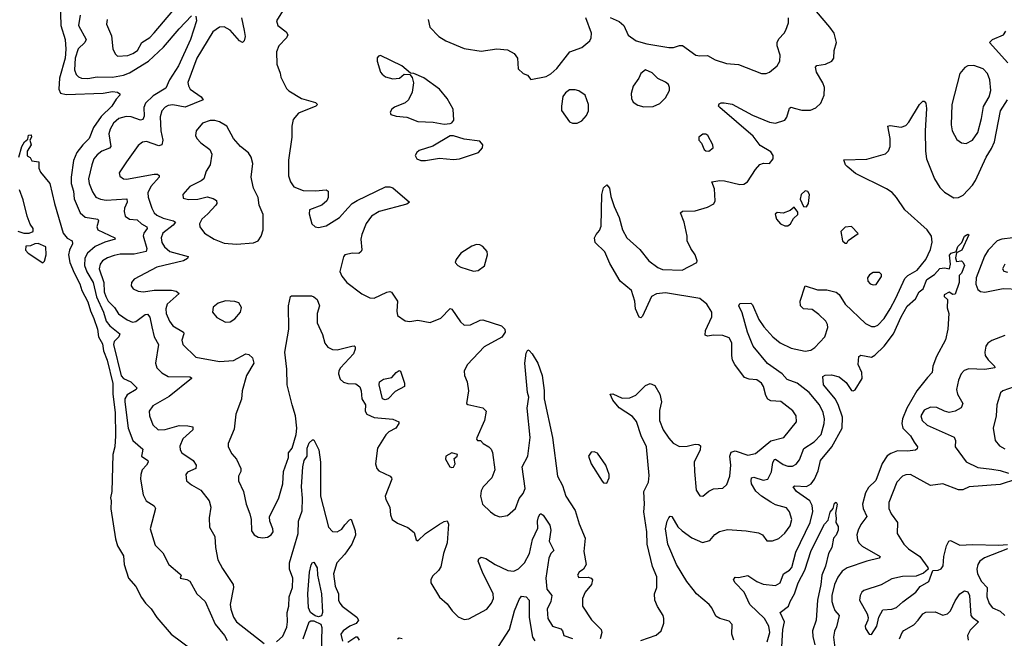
# Model space of a CAD drawing. Extents: x 1550320 to 1685906, y 509093 to 640511.
# Tile 3 of 256: x 1558306 to 1564661, y 520938 to 524933. Entities that reach past the tile are written whole.
import ezdxf

# ---------------------------------------------------------------- set-up
doc = ezdxf.new("R2010")
doc.units = 0

msp = doc.modelspace()

# ---------------------------------------------------------------- linework, layer by layer
at = {"layer": '0CON20XD'}
for points in [[(1558566.2, 525045), (1558570.6, 524895), (1558600.3, 524805), (1558603.4, 524743.4), (1558599.1, 524685), (1558563.1, 524555), (1558557.9, 524485), (1558569.1, 524459.2), (1558605, 524450), (1558845, 524458.9), (1558905, 524470), (1558937.5, 524465), (1558953.3, 524455), (1558953.3, 524445), (1558929.4, 524420.6), (1558900, 524375), (1558832.5, 524307.5), (1558782.7, 524237.3), (1558755.4, 524165), (1558712.5, 524125), (1558675.2, 524075), (1558653, 524023), (1558637.2, 523915), (1558637.5, 523875), (1558653.4, 523825), (1558656.9, 523775), (1558695.8, 523685.8), (1558728.4, 523658.4), (1558810.8, 523645), (1558814.5, 523635), (1558803.6, 523595), (1558810, 523575), (1558920, 523525), (1558922.5, 523515), (1558855, 523496.7), (1558792.4, 523467.6), (1558743.6, 523425), (1558726.3, 523393.7), (1558724.4, 523345), (1558739.3, 523305), (1558779.4, 523235), (1558802.7, 523142.7), (1558846.6, 523045), (1558865, 522985.3), (1558886.7, 522955), (1558951.5, 522905), (1558946.4, 522885), (1558915.3, 522855), (1558912.2, 522835), (1558961.9, 522631.9), (1558975.7, 522615.7), (1559024.2, 522594.2), (1559061.5, 522555), (1559058.1, 522545), (1558999.1, 522510.9), (1558985.3, 522485), (1558984.8, 522465), (1559005.6, 522295.6), (1559036.8, 522215), (1559100, 522160), (1559096.1, 522136.1), (1559091.4, 522115), (1559133.8, 522085), (1559135.7, 522075), (1559125.5, 522055), (1559096.2, 522025), (1559086.9, 521995), (1559085.5, 521965), (1559103.8, 521865), (1559123.1, 521825), (1559173.7, 521793.7), (1559182.2, 521775), (1559148.5, 521645), (1559179.7, 521539.7), (1559228.8, 521488.8), (1559269.2, 521415), (1559340, 521355), (1559347.5, 521345), (1559342.5, 521325), (1559385, 521317.5), (1559405, 521306.7), (1559450, 521225), (1559502.9, 521175), (1559568.7, 521028.7), (1559627.3, 520955), (1559645, 520923.1)], [(1558696.7, 524963.3), (1558684.6, 524895), (1558734.1, 524805), (1558726.8, 524785), (1558684, 524745), (1558663.5, 524685), (1558658.8, 524608.8), (1558669.6, 524579.6), (1558685, 524564.5), (1558705.3, 524555.3), (1558745, 524552.5), (1558805, 524564.2), (1558905, 524562.8), (1558975, 524575.7), (1559015, 524590.3), (1559137.2, 524665), (1559235, 524755.9), (1559334.6, 524875), (1559415, 524957.8)], [(1558871.5, 524935), (1558865.7, 524904.3), (1558898.6, 524828.6), (1558907.5, 524745), (1558922.2, 524712.2), (1558937.5, 524697.5), (1559005, 524702.7), (1559037.1, 524715), (1559066.7, 524735), (1559093.7, 524786.3), (1559145, 524819.1), (1559175, 524847.5), (1559295, 524989.5)], [(1560014, 525005), (1559964.4, 524925), (1559972.9, 524895), (1560025, 524854.2), (1560037.5, 524835), (1560028.1, 524815), (1559978.9, 524765), (1559963.6, 524725), (1559966, 524646), (1559987.9, 524587.9), (1559991.7, 524561.7), (1560028.9, 524488.9), (1560042.8, 524472.8), (1560124.6, 524424.6), (1560215, 524397.5), (1560227.5, 524385), (1560217.5, 524375), (1560105, 524328.6), (1560071.9, 524288.1), (1560062, 524245), (1560062.9, 524175), (1560041.5, 524025), (1560041.5, 523925), (1560053.9, 523885), (1560075, 523852.5), (1560135, 523830), (1560215, 523826.9), (1560285, 523833.3), (1560296.2, 523825), (1560296.7, 523785), (1560287.7, 523762.3), (1560255.7, 523734.3), (1560176.7, 523705), (1560175, 523680), (1560192, 523615), (1560213.8, 523595), (1560235, 523590), (1560285, 523600.6), (1560370, 523655), (1560425, 523716), (1560452.5, 523745), (1560484.7, 523765.3), (1560667, 523853), (1560695, 523853.3), (1560715, 523846.2), (1560822.5, 523755), (1560805, 523741.2), (1560626.3, 523693.7), (1560575.7, 523665), (1560542.6, 523617.4), (1560514.6, 523545.4), (1560508.9, 523515), (1560514.3, 523445.7), (1560509.2, 523435), (1560495, 523422.5), (1560455, 523425.7), (1560404, 523415), (1560395, 523402.5), (1560372.3, 523307.7), (1560385, 523276), (1560418.6, 523235), (1560515, 523161.9), (1560565, 523135.6), (1560595, 523133.6), (1560675, 523173.3), (1560695, 523178.1), (1560705, 523174.2), (1560744.4, 523115), (1560739.5, 523050.5), (1560745, 523023.3), (1560795, 522987.1), (1560825, 522983.1), (1560875, 522992.9), (1560955, 522976.7), (1561025, 523004.4), (1561085, 523068.8), (1561095, 523063.3), (1561151.2, 522981.2), (1561175, 522960), (1561215, 522961.2), (1561278.3, 522991.7), (1561295, 522994.2), (1561415.9, 522955.9), (1561437.5, 522935), (1561440, 522915), (1561417.6, 522882.4), (1561305, 522820.6), (1561196.7, 522705), (1561175.6, 522665), (1561176.5, 522635), (1561193.3, 522595), (1561202.9, 522535), (1561190, 522455), (1561197.5, 522447.5), (1561295, 522425.7), (1561317.5, 522405), (1561306.6, 522343.4), (1561256.7, 522233.3), (1561253.9, 522223.9), (1561260, 522215), (1561280, 522215), (1561297.5, 522195), (1561334.1, 522174.1), (1561348.3, 522158.3), (1561356.9, 522136.9), (1561371.9, 522025), (1561353.3, 521975), (1561297.1, 521915), (1561285, 521890), (1561279.5, 521855), (1561293.3, 521805), (1561343.9, 521753.9), (1561375, 521732.2), (1561405, 521721.4), (1561455, 521730), (1561505.7, 521775), (1561530.2, 521839.8), (1561556.4, 521873.7), (1561568.4, 521905), (1561550, 522045), (1561585.4, 522115), (1561600, 522235), (1561581.1, 522425), (1561592, 522495), (1561584.4, 522524.4), (1561566, 522715), (1561575, 522780), (1561585, 522800), (1561595, 522797.5), (1561614.1, 522774.1)], [(1562316.1, 520923.9), (1562415, 520957.5), (1562446.7, 520985), (1562463.3, 521035), (1562463.3, 521065), (1562458.8, 521085), (1562422.1, 521142.1), (1562405.8, 521185), (1562404.2, 521225.8), (1562418.8, 521265), (1562418, 521335), (1562391.5, 521401.5), (1562356, 521546), (1562352.9, 521625), (1562334.7, 521755), (1562338.7, 521805), (1562334.6, 521885.4), (1562365.4, 521945), (1562368.8, 521988.8), (1562350.8, 522175), (1562318.1, 522245), (1562287.5, 522337.5), (1562260.5, 522370.5), (1562175, 522427.1), (1562134, 522475), (1562117.5, 522515), (1562135, 522516), (1562195, 522489.4), (1562245, 522491.4), (1562282.6, 522507.4), (1562345, 522571.2), (1562375, 522583.8), (1562405, 522571.2), (1562438.1, 522515), (1562447.8, 522465), (1562435, 522410), (1562436.2, 522345), (1562460.4, 522285), (1562495, 522230), (1562525, 522197.1), (1562565, 522177.1), (1562615, 522178.9), (1562665, 522190.5), (1562689.1, 522189.1), (1562701.2, 522181.2), (1562697.5, 522155), (1562660.4, 522075), (1562660.6, 522015), (1562671.4, 521895), (1562695, 521858.8), (1562715, 521856.2), (1562755, 521888.8), (1562785, 521902.5), (1562845, 521908), (1562869.7, 521930.3), (1562890, 521985), (1562895.4, 522055), (1562888.8, 522115), (1562899.3, 522140.7), (1562925, 522148.8), (1563005, 522120.4), (1563055, 522130.8), (1563155, 522213.1), (1563238.6, 522235), (1563320.6, 522335), (1563318.9, 522375), (1563296.9, 522406.9), (1563218, 522468), (1563155, 522471.5), (1563135, 522481.5), (1563121.2, 522505), (1563106.5, 522565), (1563095, 522585.7), (1563065, 522607.5), (1563015, 522610.4), (1562985, 522621.1), (1562922.5, 522705), (1562907.7, 522735), (1562902, 522765), (1562902.2, 522845), (1562885, 522877.5), (1562845, 522894.4), (1562785, 522895.6), (1562745, 522888.1), (1562730, 522895), (1562732.1, 522925), (1562774.5, 523015), (1562774.5, 523044.5), (1562741.5, 523095), (1562695, 523131.5), (1562475, 523169.7), (1562416.7, 523163.3), (1562385, 523144.3), (1562325, 523017.5), (1562315, 523007.5), (1562305, 523012.5), (1562280, 523065), (1562277.1, 523115), (1562255, 523183.8), (1562182, 523245), (1562115, 523357.5), (1562082.7, 523432.7), (1562021.2, 523495), (1562016.7, 523525), (1562026.2, 523545), (1562047.6, 523572.4), (1562059.7, 523600.3), (1562064.3, 523804.3), (1562075, 523847.5), (1562095, 523866.7), (1562113.3, 523845), (1562121.7, 523791.7), (1562143.9, 523726.1), (1562175.6, 523655), (1562196.3, 523576.3), (1562224, 523525), (1562308, 523448), (1562365.8, 523375), (1562425, 523331.9), (1562455, 523318.9), (1562581.2, 523315), (1562675.7, 523364.3), (1562678, 523375), (1562665.8, 523415), (1562637.5, 523455), (1562613.8, 523505), (1562613.8, 523535), (1562594.3, 523625), (1562571.2, 523685), (1562584.4, 523695.6), (1562665, 523698.1), (1562745, 523722), (1562786.8, 523743.2), (1562795.8, 523764.2), (1562791.7, 523841.7), (1562772.5, 523885), (1562825, 523894.3), (1562855, 523893.1), (1562955, 523868.8), (1562980, 523870), (1563003.9, 523886.1), (1563055, 523966.2), (1563083.2, 523996.8), (1563106.4, 524006.4), (1563145.7, 524004.3), (1563170, 524035), (1563170, 524055), (1563155, 524080), (1563085, 524121.4), (1563040.5, 524180.5), (1562826.2, 524365), (1562816.7, 524375), (1562820.7, 524389.3), (1562833.9, 524396.1), (1562854.1, 524395.9), (1562905, 524387.5), (1563036.6, 524316.6), (1563145, 524270.8), (1563184.6, 524264.6), (1563244, 524285), (1563256.6, 524303.4), (1563275, 524361.2), (1563285, 524367.5), (1563305, 524362.2), (1563355, 524347.8), (1563411.3, 524348.7), (1563445, 524362.9), (1563476.3, 524393.7), (1563498.1, 524445), (1563500, 524495), (1563490, 524525), (1563450, 524595), (1563442.5, 524627.5), (1563452.2, 524637.8), (1563507.5, 524645), (1563548, 524665), (1563560, 524685), (1563564, 524735), (1563578.6, 524785), (1563562.5, 524845), (1563534.5, 524885), (1563448.6, 524985)], [(1559443.3, 524955), (1559446.8, 524926.8), (1559408.6, 524805), (1559330.4, 524635), (1559272.6, 524545), (1559249.7, 524490.3), (1559168, 524442), (1559118.4, 524395), (1559106.8, 524365), (1559109.9, 524310.1), (1559101.6, 524288.4), (1559085, 524284.6), (1559025.8, 524305.8), (1558992.3, 524307.7), (1558945.2, 524294.8), (1558911.5, 524265), (1558889.2, 524225), (1558881.1, 524195), (1558894.6, 524115), (1558885, 524102.5), (1558837.1, 524082.9), (1558805, 524060.5), (1558785.5, 524035), (1558770.8, 523995), (1558751.1, 523905), (1558755.4, 523875), (1558775, 523820.8), (1558797.3, 523787.3), (1558826.6, 523773.4), (1558865, 523768.5), (1558996.9, 523776.9), (1559000.6, 523755), (1558982.2, 523715), (1558979.6, 523695), (1558986.9, 523665), (1559015, 523645.4), (1559065, 523641.3), (1559092.5, 523615), (1559126.6, 523595), (1559127.9, 523585), (1559107.9, 523555), (1559103.3, 523536.7), (1559127, 523455), (1559123.3, 523435), (1559045, 523418.4), (1558955, 523418.4), (1558915, 523410.8), (1558872.5, 523395), (1558841.1, 523375), (1558825, 523354), (1558819.3, 523325), (1558848.1, 523235), (1558852, 523175), (1558861.2, 523145), (1558877.9, 523115), (1558918.9, 523075), (1558943.5, 523033.5), (1559000, 522995), (1559035, 522980), (1559055, 522982.9), (1559115, 523029.6), (1559131.7, 523031.7), (1559145, 523012.5), (1559159.6, 522950.4), (1559173.1, 522885), (1559201.8, 522835), (1559182.9, 522715), (1559192, 522685), (1559222.4, 522652.4), (1559265, 522627.9), (1559405, 522626.5), (1559415, 522620), (1559415.8, 522615), (1559270.1, 522499.9), (1559165, 522440), (1559140.8, 522405), (1559144.3, 522375), (1559165, 522316.7), (1559200, 522285), (1559245, 522285.5), (1559335, 522311.6), (1559390.8, 522310.8), (1559423.2, 522303.2), (1559423.1, 522285), (1559359.5, 522225), (1559339.2, 522179.2), (1559341.9, 522155), (1559353.1, 522135), (1559425.8, 522085), (1559444.2, 522055), (1559443.8, 522035), (1559390, 522010), (1559379.2, 521995)], [(1559738.5, 524945), (1559755.8, 524864.2), (1559761.4, 524825), (1559755, 524797.5), (1559745, 524786.2), (1559725, 524795.7), (1559664.7, 524864.7), (1559625, 524887.9), (1559595, 524884.5), (1559553.3, 524855), (1559449.2, 524685), (1559391.9, 524528.1), (1559394.6, 524505), (1559405.5, 524485), (1559478.1, 524435), (1559490, 524415), (1559375, 524368.8), (1559295, 524383.9), (1559265, 524379.1), (1559245, 524368.8), (1559223.8, 524345), (1559211.8, 524305), (1559217.5, 524215), (1559229.1, 524155), (1559224.4, 524125.6), (1559205, 524118.1), (1559125, 524145.5), (1559098.6, 524141.4), (1559069.8, 524120.2), (1558995, 524014), (1558948, 523945), (1558952.4, 523922.4), (1558975, 523905.7), (1558996.3, 523903.7), (1559175, 523936.2), (1559194.5, 523934.5), (1559206.4, 523926.4), (1559206.7, 523915), (1559153.1, 523855), (1559133.1, 523815), (1559135, 523786.7), (1559158.2, 523715), (1559173.9, 523685), (1559191, 523671), (1559231.9, 523651.9), (1559298, 523635), (1559311.4, 523625), (1559295.5, 523605), (1559229.6, 523555), (1559219.2, 523525), (1559223.9, 523495), (1559240, 523465), (1559275, 523436.9), (1559394, 523404), (1559389.8, 523390.2), (1559363.8, 523375), (1559190.8, 523335), (1559045, 523257.1), (1559027.5, 523235), (1559025.8, 523215), (1559038, 523195), (1559070.8, 523179.2), (1559105, 523174.5), (1559173.9, 523186.1), (1559285.3, 523185.3), (1559315, 523178.8), (1559336.2, 523165), (1559258.5, 523095), (1559248.2, 523065), (1559250.8, 523035), (1559272.1, 522985), (1559294.4, 522955), (1559362.9, 522915), (1559365.6, 522905), (1559353.4, 522863.4), (1559360, 522835), (1559443.1, 522753.1), (1559595.4, 522724.6), (1559685, 522732.9), (1559765, 522774.5), (1559785, 522771.5), (1559809.6, 522749.6), (1559816.5, 522715), (1559770, 522635), (1559742.9, 522535), (1559737, 522483), (1559701.8, 522385), (1559689.3, 522289.3), (1559651.4, 522195), (1559650.8, 522175), (1559675, 522130), (1559705.4, 522095.4), (1559732.9, 522035), (1559732.5, 522015), (1559719.2, 521985), (1559719.2, 521955), (1559750, 521885), (1559768.8, 521805), (1559792.3, 521742.3), (1559800, 521705), (1559801.7, 521631.7), (1559818.8, 521605), (1559845, 521590), (1559875, 521585.8), (1559905, 521590.8), (1559928.8, 521605), (1559941.2, 521625), (1559940, 521645), (1559920, 521695), (1559918.8, 521721.2), (1559978, 521845), (1560003.5, 521935), (1560009.2, 522015), (1560040.7, 522105), (1560040.4, 522135), (1560063.8, 522165), (1560091.2, 522255), (1560095.3, 522295), (1560086, 522375), (1560064.7, 522445), (1560033.2, 522575), (1560031.3, 522675), (1560017.7, 522785), (1560043.4, 522935), (1560040.5, 523085), (1560053.8, 523145), (1560060.6, 523149.4), (1560188.6, 523148.6), (1560205, 523143.1), (1560225.7, 523125), (1560242, 523085), (1560226.9, 523035), (1560226.5, 522975), (1560259.8, 522899.8), (1560274.7, 522844.7), (1560295, 522817.1), (1560325, 522801.9), (1560355, 522800.6), (1560450, 522825), (1560465.8, 522825.8), (1560470.7, 522820.7), (1560472, 522805), (1560460, 522775), (1560377.1, 522685), (1560365.6, 522665), (1560363.1, 522645), (1560375, 522611.2), (1560395, 522592.5), (1560425, 522582.5), (1560475, 522581.8), (1560500.9, 522560.9), (1560510.4, 522535), (1560515, 522483.3), (1560538.8, 522445), (1560536.7, 522405), (1560547.5, 522385), (1560595, 522363.8), (1560715, 522353.3), (1560752.5, 522335), (1560752.5, 522325), (1560733.3, 522295), (1560689.1, 522270.9), (1560668.3, 522251.7), (1560615.8, 522165), (1560601.9, 522065), (1560610.6, 522035), (1560625, 522019.4), (1560697.5, 521985), (1560706.2, 521975), (1560708, 521965), (1560666, 521855), (1560670, 521835), (1560695.8, 521785), (1560700, 521735), (1560711.2, 521705), (1560745, 521682), (1560812.3, 521652.3), (1560851.7, 521621.7), (1560864.2, 521574.2), (1560875, 521566.2), (1560925.3, 521614.7), (1561015, 521675.6), (1561045, 521692.5), (1561065.8, 521695.8), (1561072.9, 521675), (1561065.4, 521555), (1561041.9, 521485), (1561025, 521398.8), (1561009.2, 521375), (1560971.2, 521338.8), (1560960, 521315), (1560960, 521295), (1561015, 521203.8), (1561065, 521161.2), (1561097.5, 521115), (1561137, 521077), (1561175, 521060), (1561205, 521063.3), (1561321.2, 521125), (1561352, 521165), (1561364.2, 521195), (1561362.5, 521225), (1561292.2, 521365), (1561266, 521435), (1561268.8, 521451.2), (1561285, 521461.2), (1561315, 521454), (1561374, 521414), (1561456.7, 521375), (1561495, 521372.1), (1561525, 521386.5), (1561565.3, 521425), (1561597.6, 521485), (1561615.3, 521575), (1561650.3, 521649.7), (1561649.1, 521695), (1561655, 521721.2), (1561665, 521742), (1561672.3, 521742.3), (1561685, 521734), (1561728, 521668), (1561733.3, 521635), (1561723.8, 521565), (1561754.3, 521505.7), (1561734.7, 521485.3), (1561720.6, 521455), (1561702.2, 521325), (1561707.8, 521255), (1561740.5, 521215), (1561734.6, 521175), (1561710.4, 521125), (1561715.4, 521065), (1561745, 521015.5), (1561798.9, 520998.9), (1561810.4, 520985), (1561818.6, 520955), (1561875, 520937.3)], [(1560941.9, 524935), (1560954.2, 524885), (1561012, 524825), (1561055.7, 524795.7), (1561175, 524748), (1561285, 524730), (1561385.9, 524744.1), (1561455, 524739.2), (1561496.7, 524715), (1561520, 524685), (1561522.5, 524615), (1561556, 524586), (1561584.1, 524574.1), (1561605, 524546.7), (1561705, 524566.2), (1561735, 524583.3), (1561772.7, 524617.3), (1561857.5, 524725), (1561935, 524753.3), (1561985, 524796.7), (1561994, 524815), (1561995.8, 524845), (1561961.2, 524945)], [(1562116.8, 524946.8), (1562175, 524921.8), (1562206.5, 524895), (1562233.3, 524833.3), (1562285, 524795.7), (1562355, 524777.5), (1562495, 524753.5), (1562526.3, 524753.7), (1562565, 524767.1), (1562585, 524765.4), (1562670, 524705), (1562695, 524699.2), (1562745, 524702.2), (1562794, 524674), (1562869.1, 524649.1), (1562945, 524644.6), (1563095, 524586.5), (1563125, 524585.5), (1563145.4, 524594.6), (1563195, 524635.8), (1563212.2, 524665), (1563214.5, 524705), (1563195, 524763.3), (1563194.6, 524785), (1563205, 524808.6), (1563241.4, 524845), (1563251.9, 524865), (1563267.4, 524912.6), (1563268.5, 524945)], [(1564683.8, 524653.8), (1564566.7, 524785), (1564584.3, 524805.7), (1564655.4, 524834.6), (1564671.7, 524858.3)], [(1561045, 524257.5), (1561085, 524262), (1561095, 524266.2), (1561108, 524285), (1561104.1, 524355.9), (1561064.4, 524425), (1561015, 524484.4), (1560915, 524557.5), (1560850, 524585), (1560828.3, 524588.3), (1560772.5, 524635), (1560635, 524702.5), (1560621.7, 524698.3), (1560613, 524687), (1560612.5, 524665), (1560634.2, 524595), (1560645, 524581.2), (1560667.5, 524565), (1560715, 524552), (1560757.5, 524555), (1560788.3, 524581.7), (1560825, 524580), (1560838.8, 524558.8), (1560848.8, 524525), (1560840, 524465), (1560815.8, 524415), (1560793.4, 524396.6), (1560725, 524368), (1560707.5, 524355), (1560697.5, 524335), (1560701.7, 524321.7), (1560735, 524310), (1560805, 524304), (1560875, 524275.7), (1560975, 524271.9), (1561045, 524257.5)], [(1562335, 524370), (1562395, 524372), (1562437.9, 524392.1), (1562475, 524428.8), (1562500, 524475), (1562501.2, 524495), (1562493.3, 524515), (1562475, 524530), (1562424.3, 524554.3), (1562389.1, 524589.1), (1562345, 524610), (1562316.2, 524585), (1562303.3, 524555), (1562266.1, 524503.9), (1562252.7, 524457.3), (1562254.2, 524425), (1562265, 524401.2), (1562295, 524381.4), (1562335, 524370)], [(1564415, 524133.1), (1564455, 524154.4), (1564489.6, 524205), (1564513.8, 524295), (1564526.7, 524373.3), (1564563.6, 524435), (1564573.6, 524475), (1564567.9, 524545), (1564551.9, 524585), (1564524, 524615), (1564465, 524638.2), (1564425, 524634.4), (1564406, 524625), (1564373.9, 524586.1), (1564323.6, 524385), (1564318.2, 524255), (1564324.5, 524215), (1564355, 524159.2), (1564385, 524137.5), (1564415, 524133.1)], [(1561905, 524263.8), (1561935, 524278.8), (1561965.5, 524314.5), (1561978.1, 524345), (1561977.1, 524385), (1561955, 524446.2), (1561915, 524473.3), (1561890.7, 524480.7), (1561855, 524480), (1561828.3, 524461.7), (1561812.7, 524437.3), (1561802.5, 524375), (1561803.9, 524346.1), (1561855, 524274), (1561875, 524264.2), (1561905, 524263.8)], [(1563633.8, 523096.2), (1563765, 522971.8), (1563805, 522951.8), (1563825, 522951.5), (1563845, 522960.5), (1563886.4, 523003.6), (1563925, 523066.5), (1563962.2, 523135), (1564018.3, 523261.7), (1564038.8, 523281.2), (1564099.6, 523315), (1564155, 523383.6), (1564185, 523449.2), (1564195.9, 523495.9), (1564190.5, 523535), (1564163.5, 523575), (1564018.9, 523705), (1563965.5, 523785), (1563936.7, 523816.7), (1563901.5, 523841.5), (1563700.3, 523940.3), (1563646.2, 523985), (1563635.8, 523995.8), (1563625, 524027.5), (1563775, 524032.5), (1563894.3, 524065.7), (1563914.2, 524085.8), (1563924.2, 524115), (1563924.2, 524165), (1563910, 524245), (1563925, 524249.2), (1563995, 524240), (1564025, 524250), (1564045, 524271.2), (1564115, 524386.2), (1564135, 524406.7), (1564145, 524406.7), (1564154.2, 524394.2), (1564159.3, 524359.3), (1564149.7, 524215), (1564152, 524085), (1564158.5, 524035), (1564210.5, 523905), (1564245, 523850), (1564275, 523819.5), (1564335, 523783.1), (1564365, 523784.3), (1564395, 523799.2), (1564455, 523864.4), (1564475.4, 523895), (1564544.3, 524045.7), (1564579.4, 524100.6), (1564597.5, 524145), (1564636.8, 524345), (1564681.2, 524415)], [(1559705, 523484.3), (1559815, 523491.2), (1559845, 523503.8), (1559864.5, 523535.5), (1559877.1, 523575), (1559877.5, 523675), (1559852.5, 523735), (1559844.4, 523785), (1559815.6, 523845), (1559804, 523895), (1559800, 523915), (1559810.8, 524005), (1559800, 524045), (1559782.7, 524072.7), (1559731.2, 524115), (1559685.4, 524165.4), (1559643.3, 524245), (1559595, 524272.9), (1559565, 524282.1), (1559535, 524282.7), (1559485, 524264.3), (1559444.3, 524215), (1559440, 524185), (1559450, 524165), (1559475, 524138.6), (1559534.2, 524095), (1559545.6, 524064.4), (1559535.7, 523995), (1559510, 523955), (1559493.8, 523905), (1559478.3, 523891.7), (1559404.2, 523855.8), (1559360, 523805), (1559360.7, 523780.7), (1559395, 523770.8), (1559455, 523774.3), (1559515, 523788), (1559555, 523779.2), (1559575.7, 523765.7), (1559578, 523745), (1559572.5, 523735), (1559521.4, 523678.6), (1559480.8, 523645), (1559466, 523615), (1559468.6, 523595), (1559499.2, 523555), (1559562, 523515), (1559625, 523490.5), (1559705, 523484.3)], [(1558299.4, 524045), (1558320, 524115), (1558337.1, 524145), (1558358.3, 524161.7), (1558362.2, 524187.8), (1558379.1, 524189.1), (1558382.9, 524175), (1558371.2, 524155), (1558380, 524125), (1558354.2, 524085), (1558354.4, 524054.4), (1558373, 524043), (1558385, 524022.5), (1558430, 524015), (1558430, 523975), (1558439.3, 523949.3), (1558500, 523875), (1558530, 523745), (1558585.8, 523555), (1558613, 523523), (1558645.5, 523505), (1558646, 523485), (1558627.5, 523445), (1558621.9, 523415), (1558630, 523365), (1558658.1, 523298.1), (1558695, 523226), (1558706.9, 523185), (1558745, 523110), (1558762.3, 523052.3), (1558785, 523003.8), (1558808.5, 522935), (1558814.5, 522884.5), (1558840.6, 522840.6), (1558847.1, 522795), (1558871.5, 522735), (1558906.3, 522583.7), (1558907.1, 522515), (1558921.2, 522395), (1558924.7, 522245.3), (1558920.5, 522175), (1558906.9, 522125), (1558900, 521885), (1558892, 521845), (1558896.7, 521825), (1558894.1, 521774.1), (1558925, 521580), (1558937.5, 521535), (1558975, 521470), (1558980, 521415), (1559008.8, 521325), (1559055, 521272.5), (1559091.7, 521201.7), (1559117.5, 521165), (1559155, 521127.5), (1559190.9, 521070.9), (1559284.3, 520964.3), (1559416.7, 520865)], [(1560925, 524024.2), (1561015, 524039.2), (1561105, 524029.4), (1561145.6, 524034.4), (1561267.5, 524075), (1561293.3, 524105), (1561296.2, 524125), (1561275, 524148.8), (1561175, 524162), (1561105, 524184), (1561085, 524182), (1560973, 524117), (1560885, 524087.5), (1560868.8, 524075), (1560858.8, 524055), (1560870, 524035), (1560895, 524024.2), (1560925, 524024.2)], [(1562755, 524084), (1562782.5, 524105), (1562780, 524125), (1562746.7, 524185), (1562735, 524193.8), (1562715, 524193.8), (1562690, 524175), (1562690, 524155), (1562707.5, 524135), (1562723.8, 524095), (1562735, 524086.2), (1562755, 524084)], [(1558295, 523566.7), (1558333.6, 523553.6), (1558366.4, 523553.6), (1558392.5, 523565), (1558393.3, 523585), (1558373.2, 523613.2), (1558354, 523665), (1558328.7, 523768.7), (1558305.7, 523835)], [(1563385, 523723.8), (1563398, 523745), (1563403.8, 523805), (1563393.9, 523823.9), (1563375, 523828.8), (1563350, 523805), (1563344.2, 523774.2), (1563365, 523727.5), (1563385, 523723.8)], [(1563265, 523601.2), (1563281.2, 523615), (1563300, 523650), (1563328.8, 523675), (1563329.5, 523689.5), (1563305, 523722.5), (1563278.8, 523701.2), (1563235, 523682.5), (1563195, 523687.5), (1563183, 523677), (1563190, 523645), (1563216.7, 523615), (1563245, 523602), (1563265, 523601.2)], [(1563645, 523490), (1563653.6, 523506.4), (1563717, 523553), (1563675, 523597.5), (1563635, 523593.8), (1563606.2, 523565), (1563617.5, 523505), (1563635, 523490), (1563645, 523490)], [(1563130.3, 520915), (1563147.2, 520975), (1563142.4, 521015), (1563113.5, 521065), (1563019.2, 521155), (1562982.5, 521235), (1562923.8, 521295), (1562913.3, 521315), (1562925, 521332.5), (1562945, 521331.2), (1563005, 521344.3), (1563064.7, 521304.7), (1563105, 521287.5), (1563185, 521279.1), (1563214.3, 521295), (1563236.9, 521355), (1563275, 521378.2), (1563290, 521395), (1563316.4, 521495), (1563408.1, 521685), (1563425.7, 521755.8), (1563421.3, 521795), (1563407.1, 521825), (1563320.4, 521885), (1563298, 521915), (1563308.3, 521921.7), (1563385, 521918.1), (1563413.8, 521935), (1563435.3, 521965), (1563459.9, 522020.1), (1563474.1, 522085), (1563547.8, 522175), (1563615.7, 522295), (1563617, 522365), (1563592, 522442), (1563571.6, 522481.6), (1563494.4, 522575), (1563490.8, 522629.2), (1563505, 522638), (1563545, 522639.2), (1563595, 522626.9), (1563640.1, 522590.1), (1563675, 522538.6), (1563685, 522535.7), (1563698.5, 522541.5), (1563744, 522615), (1563741.1, 522655), (1563718.9, 522705), (1563721.9, 522758.1), (1563735, 522766), (1563805, 522754.4), (1563825, 522765.5), (1563885, 522823.8), (1563945.2, 522904.8), (1563995, 523013.3), (1564035, 523082.2), (1564088.8, 523131.2), (1564112.1, 523175), (1564136.9, 523195), (1564162.1, 523255), (1564211.7, 523288.3), (1564245, 523325.6), (1564275, 523330), (1564307, 523323), (1564313.5, 523355), (1564308.6, 523411.4), (1564317.5, 523425), (1564353.3, 523436.7), (1564353.3, 523443.3), (1564361.1, 523468.9), (1564386.7, 523493.3), (1564405, 523535.8), (1564425, 523548), (1564432.5, 523542.5), (1564387.5, 523445), (1564353.3, 523426.7), (1564347.1, 523395), (1564352.2, 523372.2), (1564385, 523376.2), (1564396.7, 523365), (1564403.8, 523345), (1564385, 523296.7), (1564370, 523280), (1564369.1, 523235), (1564345, 523160), (1564328.3, 523158.3), (1564305, 523172.5), (1564274, 523155), (1564273.8, 523145), (1564293.8, 523125), (1564292.3, 523072.3), (1564303.3, 523035), (1564296.2, 522935), (1564281.2, 522865), (1564223.1, 522756.9), (1564200.9, 522695), (1564196.4, 522653.6), (1564165, 522622.9), (1564096.6, 522535), (1564031.9, 522425), (1564004.7, 522354.7), (1564000.8, 522325), (1564006.8, 522295), (1564055.4, 522245), (1564080, 522205), (1564101.2, 522175), (1564098.3, 522161.7), (1564087.9, 522152.1), (1564036, 522146), (1563971.5, 522148.5), (1563928, 522132), (1563904.3, 522115.8), (1563873.2, 522066.8), (1563832.3, 521957.7), (1563785, 521911.5), (1563765, 521876.9), (1563745.3, 521805), (1563750, 521775), (1563773.3, 521725), (1563735, 521672.5), (1563717.1, 521635), (1563709.6, 521605), (1563713.9, 521573.9), (1563723.4, 521553.4), (1563743.3, 521533.3), (1563860, 521465), (1563853.8, 521455), (1563775, 521436.8), (1563646.5, 521393.5), (1563615, 521371.5), (1563587.6, 521332.4), (1563564.3, 521285.7), (1563548.8, 521215), (1563549.1, 521175), (1563556.3, 521146.3), (1563568.2, 521118.2), (1563594.6, 521084.6), (1563577.9, 521012.1), (1563565.3, 520984.7), (1563558.8, 520945), (1563568.2, 520875)], [(1564716.7, 523525), (1564645, 523516.2), (1564615, 523505.8), (1564556.5, 523445), (1564534.3, 523405), (1564480.7, 523265), (1564477.6, 523225), (1564491.3, 523191.3), (1564507.6, 523177.6), (1564535, 523172.4), (1564655, 523197.1), (1564755, 523193.2)], [(1558455, 523362), (1558465, 523373.3), (1558476.7, 523415), (1558475, 523466.2), (1558425, 523486.7), (1558403.6, 523486.4), (1558375, 523472.5), (1558345, 523470), (1558343.3, 523445), (1558360, 523425), (1558455, 523362)], [(1561235, 523308.8), (1561265, 523313.3), (1561305.7, 523344.3), (1561325.7, 523415), (1561322.5, 523435), (1561295, 523468.8), (1561275, 523479.2), (1561255, 523480.8), (1561225, 523470.8), (1561153.8, 523425), (1561123.3, 523385), (1561116.7, 523365), (1561133.3, 523345), (1561152.5, 523335), (1561235, 523308.8)], [(1564664.2, 523355), (1564650, 523325), (1564658.3, 523308.3), (1564681.5, 523301.5)], [(1563815, 523220), (1563835, 523223.8), (1563869.2, 523275), (1563868.1, 523288.1), (1563855, 523300.8), (1563815, 523300), (1563791.2, 523285), (1563778.8, 523265), (1563780, 523245), (1563795, 523226.2), (1563815, 523220)], [(1562915.8, 520925), (1562902, 520965), (1562905, 521026.7), (1562885, 521049.2), (1562825, 521066), (1562800.3, 521080.3), (1562774.2, 521135), (1562757.1, 521155), (1562675.3, 521225.3), (1562652.6, 521252.6), (1562611.5, 521305), (1562544.6, 521415), (1562489.1, 521545), (1562474.7, 521645.3), (1562484.4, 521695), (1562495, 521716.2), (1562505, 521726.7), (1562515, 521723.8), (1562555, 521656.9), (1562581.7, 521631.7), (1562645, 521587.5), (1562714.1, 521555.9), (1562759.7, 521570.3), (1562792.4, 521607.6), (1562822.6, 521627.4), (1562875, 521640.5), (1562995, 521631.9), (1563075, 521618.1), (1563101.2, 521605), (1563127.5, 521567.5), (1563165, 521567.1), (1563205, 521581.5), (1563245, 521615.7), (1563279.5, 521665), (1563288.9, 521705), (1563275, 521753.8), (1563255, 521780.8), (1563185, 521799.5), (1563155, 521817.5), (1563094.7, 521854.7), (1563057.4, 521887.4), (1563030.5, 521935), (1563026.6, 521955), (1563030.6, 521975), (1563045, 521977.7), (1563105, 521960), (1563134.6, 521965.4), (1563157.6, 522012.4), (1563167.9, 522072.1), (1563177.4, 522092.6), (1563185, 522094.5), (1563235, 522060.3), (1563265, 522048.8), (1563295, 522048.9), (1563317.8, 522062.2), (1563338.7, 522091.3), (1563366.5, 522163.5), (1563433.9, 522206.1), (1563479.6, 522255), (1563499.6, 522325), (1563501.5, 522355), (1563492.3, 522395), (1563467.5, 522445), (1563400.8, 522525), (1563324.5, 522585), (1563259.7, 522609.7), (1563227.1, 522645), (1563133.1, 522713.1), (1563039.5, 522825), (1563028.9, 522851.1), (1563004.2, 522915), (1562968.9, 523038.9), (1562948.8, 523085), (1562955, 523100), (1563025, 523102.5), (1563035, 523092), (1563076.3, 522996.3), (1563109.5, 522949.5), (1563166.7, 522885), (1563215, 522845.9), (1563285, 522810.8), (1563375, 522791.4), (1563412, 522798), (1563438.1, 522815), (1563502.9, 522885), (1563522.5, 522945), (1563520.8, 522965), (1563510, 522985), (1563465, 523028.8), (1563421.2, 523061.2), (1563365, 523066.2), (1563346, 523085), (1563344.3, 523115), (1563375, 523213.3), (1563455, 523187.5), (1563515, 523187.3), (1563575, 523174.3), (1563595, 523157.1), (1563633.8, 523096.2)], [(1559635, 522979.2), (1559665, 522980.8), (1559695, 523000.8), (1559730.6, 523045), (1559736.9, 523075), (1559721.2, 523105), (1559695, 523112.9), (1559635, 523116.5), (1559587.9, 523102.1), (1559554, 523076), (1559550.5, 523045), (1559579.1, 523009.1), (1559635, 522979.2)], [(1564665, 522892.9), (1564579.8, 522860.2), (1564555, 522842.9), (1564542.7, 522825), (1564535.4, 522785), (1564537.9, 522765), (1564556.6, 522736.6), (1564597.5, 522695), (1564600, 522685), (1564536.4, 522673.7), (1564432, 522678), (1564402.8, 522667.2), (1564381.9, 522645), (1564365.3, 522604.7), (1564352.3, 522545), (1564359.6, 522515), (1564394.5, 522455), (1564383.3, 522426.7), (1564344.7, 522405.3), (1564305, 522396.9), (1564275, 522403.6), (1564225, 522429.1), (1564185, 522430.9), (1564145, 522411.9), (1564123.2, 522375), (1564130.9, 522345), (1564162.9, 522315), (1564337.3, 522237.3), (1564345.6, 522215), (1564343.7, 522173.7), (1564415, 522077.3), (1564491.3, 522041.3), (1564580.6, 522030.6), (1564635, 522022.3), (1564688.8, 522005)], [(1561614.1, 522774.1), (1561651.2, 522715), (1561678.6, 522635), (1561691.7, 522538.3), (1561690.6, 522485), (1561745.3, 522235), (1561778.2, 521985), (1561810, 521925), (1561831.8, 521855), (1561892.4, 521762.4), (1561916.2, 521676.2), (1561956.7, 521585), (1561947.9, 521497.9), (1561962, 521415), (1561945.8, 521384.2), (1561916.7, 521365), (1561906.2, 521345), (1561915, 521330), (1561975, 521332.9), (1561995, 521325.8), (1562002.5, 521315), (1561997.1, 521285), (1561955, 521235.8), (1561939.4, 521195), (1561938.1, 521145), (1561996.1, 521056.1), (1562059.5, 520995), (1562064.5, 520975), (1562053.1, 520935)], [(1560665, 522478.8), (1560647.5, 522485), (1560626.2, 522575), (1560628, 522595), (1560655, 522611.1), (1560708.8, 522621.2), (1560735, 522653.8), (1560755, 522666.7), (1560763.6, 522663.6), (1560790, 522585), (1560790, 522565), (1560728.8, 522531.2), (1560685, 522483.8), (1560665, 522478.8)], [(1564725, 522562.7), (1564650.8, 522535), (1564637.4, 522522.6), (1564614, 522446), (1564609.5, 522375), (1564588.5, 522295), (1564601.9, 522215), (1564630.5, 522180.5), (1564665, 522160.5)], [(1559964.6, 520915.4), (1560005, 520952), (1560029.8, 521010.2), (1560035.5, 521045), (1560031.8, 521105), (1560042.2, 521145), (1560045.4, 521205), (1560066, 521265), (1560068.8, 521325), (1560047.8, 521385), (1560047.8, 521425), (1560103, 521615), (1560104.8, 521695), (1560128.4, 521761.6), (1560132.4, 521842.4), (1560124.8, 521915), (1560133.8, 522045), (1560142.6, 522085), (1560160.7, 522115), (1560161.6, 522165), (1560175, 522200.8), (1560195, 522220), (1560205, 522218.8), (1560237.5, 522155), (1560247.1, 522075), (1560248.3, 521855), (1560300, 521655), (1560325, 521628.1), (1560355, 521624.4), (1560385, 521642.9), (1560405, 521671.2), (1560435, 521703.3), (1560446.2, 521706.2), (1560472.3, 521632.3), (1560474.1, 521604.1), (1560450.6, 521545), (1560405, 521481.5), (1560353.3, 521425), (1560332.4, 521355), (1560342.9, 521275), (1560363.6, 521225), (1560364.5, 521185), (1560371.5, 521165), (1560386.9, 521145), (1560482, 521075), (1560492, 521055), (1560476.9, 521033.1), (1560437.5, 521015), (1560394, 520985), (1560379.2, 520965), (1560388.6, 520918.6)], [(1561095, 522040), (1561105, 522043.5), (1561116.9, 522065), (1561110, 522100), (1561130, 522115), (1561132.5, 522125), (1561095, 522136.2), (1561057.5, 522115), (1561054, 522095), (1561082, 522045), (1561095, 522040)], [(1562095, 521940), (1562110, 521975), (1562110, 521995), (1562088.8, 522055), (1562035, 522133.8), (1562015, 522141.2), (1561995, 522140), (1561978, 522115), (1561994.6, 522064.6), (1562065, 521952.5), (1562075, 521942.5), (1562095, 521940)], [(1559379.2, 521995), (1559383.3, 521955), (1559415, 521928.8), (1559475, 521894), (1559530, 521825), (1559539.4, 521785), (1559530, 521715), (1559531.4, 521655), (1559566.4, 521595), (1559570.8, 521525), (1559585.6, 521445), (1559615, 521388), (1559684.4, 521285), (1559685.5, 521265), (1559664.5, 521155), (1559668.2, 521125), (1559685.5, 521075), (1559704.6, 521045), (1559885, 520903.1)], [(1564740, 521965), (1564635, 521931.5), (1564434.7, 521915.3), (1564392.9, 521897.1), (1564365, 521897.6), (1564265, 521934.3), (1564185, 521925.4), (1564055, 521995.5), (1564026.2, 521993.8), (1564004, 521985), (1563966.7, 521945), (1563916.5, 521815), (1563916.5, 521775), (1563931.9, 521741.9), (1563972.5, 521685), (1563970.6, 521615), (1564011.8, 521545), (1564041.9, 521515), (1564115.6, 521465), (1564167.5, 521395), (1564170, 521385), (1564140.7, 521359.3), (1564091.7, 521338.3), (1564005, 521336.7), (1563935, 521321.1), (1563866.8, 521283.2), (1563755, 521245.6), (1563742.5, 521235), (1563730, 521215), (1563727.1, 521185), (1563776.2, 521095), (1563781.7, 521071.7), (1563781.2, 521055), (1563764.2, 521015), (1563765, 521000), (1563790, 520965), (1563805, 520962.5), (1563838.8, 521015), (1563852, 521075), (1563877.5, 521122.5), (1563935, 521126.5), (1563965, 521135.7), (1564006, 521174), (1564089.4, 521235), (1564118.7, 521271.3), (1564174, 521305), (1564200, 521375), (1564235, 521376.7), (1564253.9, 521386.1), (1564265.8, 521405), (1564271.5, 521465), (1564288.2, 521535), (1564304, 521566), (1564315, 521568.5), (1564375, 521538.8), (1564455, 521543), (1564625, 521538.7), (1564682.9, 521542.9)], [(1563223.6, 520846.4), (1563231.5, 520995), (1563242.2, 521045), (1563214, 521105), (1563268.8, 521145), (1563278.4, 521175), (1563306.9, 521225), (1563330.9, 521295), (1563373.1, 521376.9), (1563415.4, 521505), (1563501.2, 521675), (1563525, 521700), (1563537.5, 521752.5), (1563557.5, 521775), (1563565, 521811.2), (1563575, 521816.2), (1563582.5, 521805), (1563571.9, 521745), (1563577, 521713), (1563573.1, 521685), (1563588.8, 521658.8), (1563589.7, 521635), (1563576, 521604), (1563558, 521585), (1563548.8, 521525), (1563527.1, 521485), (1563507.4, 521402.6), (1563484.2, 521345), (1563477.7, 521285), (1563455.2, 521185), (1563446.2, 521053.8), (1563424.3, 520985), (1563425, 520950), (1563437.9, 520895)], [(1564682.5, 521515), (1564533.4, 521456.6), (1564504.2, 521435.8), (1564490.4, 521415), (1564484, 521385), (1564488.2, 521355), (1564513.4, 521305), (1564551.2, 521265), (1564548.2, 521205), (1564563.4, 521163.4), (1564584.8, 521134.8), (1564635, 521111.9), (1564665, 521084.2)], [(1560235, 521075.9), (1560212.4, 521082.4), (1560182.7, 521105), (1560170.9, 521135), (1560165.3, 521224.7), (1560176.7, 521365), (1560187.8, 521412.2), (1560195, 521426.7), (1560205, 521430), (1560225, 521393.8), (1560229.1, 521345), (1560254.7, 521225), (1560261.1, 521105), (1560255, 521083.5), (1560235, 521075.9)], [(1561396.2, 520885), (1561466.8, 520995), (1561499.4, 521115), (1561530.9, 521189.1), (1561545, 521208.9), (1561575, 521206.2), (1561593.5, 521185), (1561595, 521072.5), (1561615.4, 520945), (1561630.3, 520920.3)], [(1563984.6, 520935), (1564001.8, 520975), (1564011.9, 520988.1), (1564076.4, 521023.7), (1564106.2, 521053.8), (1564134.4, 521095.6), (1564155, 521107.1), (1564215, 521108.5), (1564265, 521087.5), (1564295, 521096.4), (1564315, 521115.6), (1564345, 521178.6), (1564375, 521223.8), (1564405, 521243.3), (1564425, 521238), (1564436, 521215), (1564445.3, 521085.3), (1564453.2, 521073.3), (1564494.2, 521045), (1564440.3, 520989.7), (1564424.3, 520955.7), (1564427.4, 520925)], [(1560136.3, 520935), (1560175, 521043.5), (1560185, 521050.5), (1560205, 521049.5), (1560249.8, 521029.8), (1560256.4, 521006.4), (1560252.1, 520842.1)], [(1560425, 520913.6), (1560475, 520948), (1560485, 520946.7), (1560498, 520925)], [(1560745, 520934), (1560755, 520940), (1560775, 520935.7)]]:
    msp.add_lwpolyline(points, dxfattribs=at)

doc.saveas('drawing.dxf')
